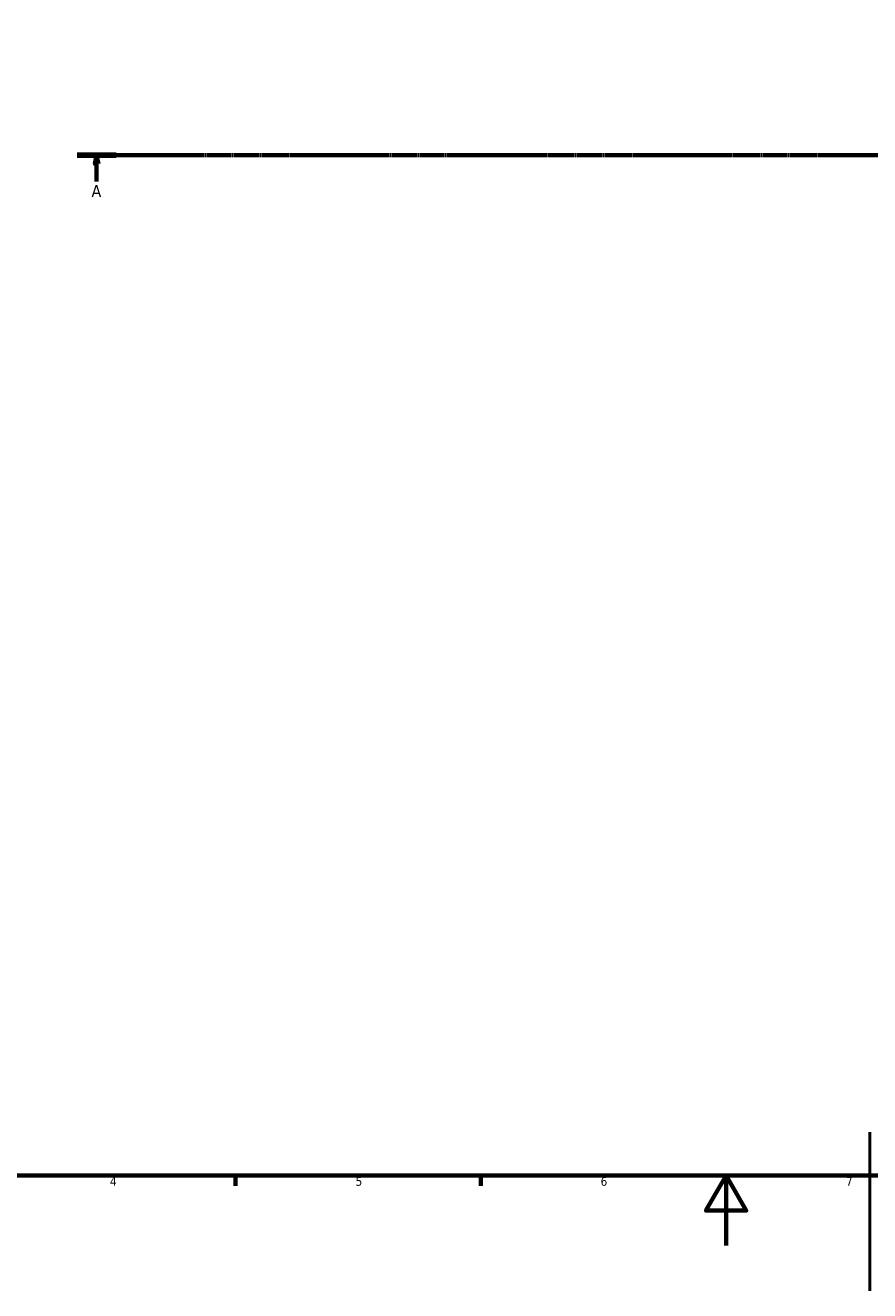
# Model space of a CAD drawing. Header units: millimetres. Extents: x -306 to 1174, y -20 to 735.
# Tile 3 of 8: x 220 to 462, y -13 to 349. Entities that reach past the tile are written whole.
import ezdxf

# ---------------------------------------------------------------- set-up
doc = ezdxf.new("R2010")
doc.units = ezdxf.units.MM
doc.linetypes.add('CHAIN', pattern=[0.7087, 0.4724, -0.0591, 0.1181, -0.0591])
for name, color, linetype, lineweight in [('Border (ISO)', 7, 'Continuous', 70), ('Section Line (ISO)', 7, 'CHAIN', 70), ('Visible (ISO)', 7, 'Continuous', 50)]:
    doc.layers.add(name, color=color, linetype=linetype, lineweight=lineweight)
doc.styles.add('Label Text (ISO)', font='tahoma.ttf')
doc.styles.add('Note Text (ISO)', font='tahoma.ttf')

# ---------------------------------------------------------------- blocks, each defined once
blk = doc.blocks.new('Borders Default Border')
at = {"layer": 'Border (ISO)'}
for p, q in [((280.33, 20), (280.33, 17.1)), ((350.42, 20), (350.42, 17.1))]:
    blk.add_line(p, q, dxfattribs=at)
at = {"layer": 'Border (ISO)', "flags": 128}
for points in [[(20, 20), (20, 574), (821, 574), (821, 20), (20, 20)], [(420.5, 0), (420.5, 20), (414.73, 10), (426.27, 10), (420.5, 20)]]:
    blk.add_lwpolyline(points, dxfattribs=at)
at = {"layer": 'Border (ISO)', "color": 232, "true_color": 0xca0064, "char_height": 2.5, "attachment_point": 7, "style": 'Note Text (ISO)'}
for s, insert in [('4', (244.42, 17.1)), ('5', (314.64, 17.05)), ('6', (384.66, 17.05)), ('7', (454.77, 17.1))]:
    blk.add_mtext(s, dxfattribs=dict(at, insert=insert))
blk = doc.blocks.new('2dTransSection0')
at = {"layer": 'Section Line (ISO)', "linetype": 'CHAIN'}
blk.add_line((235.03, 311.7), (833.03, 311.7), dxfattribs=at)
at = {"layer": 'Section Line (ISO)', "linetype": 'Continuous', "lineweight": 140}
for p, q in [((235.03, 311.7), (246.2, 311.7)), ((821.86, 311.7), (833.03, 311.7))]:
    blk.add_line(p, q, dxfattribs=at)
at = {"layer": 'Section Line (ISO)', "linetype": 'Continuous'}
for p, q in [((240.61, 311.7), (240.11, 309.2)), ((240.61, 309.2), (240.61, 311.7)), ((241.11, 309.2), (240.61, 311.7)), ((827.45, 311.7), (826.95, 309.2)), ((827.45, 309.2), (827.45, 311.7)), ((827.95, 309.2), (827.45, 311.7)), ((240.11, 309.2), (241.11, 309.2)), ((240.61, 304.2), (240.61, 309.2)), ((826.95, 309.2), (827.95, 309.2)), ((827.45, 304.2), (827.45, 309.2))]:
    blk.add_line(p, q, dxfattribs=at)
at = {"layer": 'Section Line (ISO)', "linetype": 'Continuous', "flags": 128}
for points in [[(241.11, 309.2), (240.61, 311.7), (240.11, 309.2), (241.11, 309.2)], [(827.95, 309.2), (827.45, 311.7), (826.95, 309.2), (827.95, 309.2)]]:
    blk.add_lwpolyline(points, dxfattribs=at)
at = {"layer": 'Section Line (ISO)'}
for points in [[(241.11, 309.2), (240.61, 311.7), (240.11, 309.2), (241.11, 309.2)], [(827.95, 309.2), (827.45, 311.7), (826.95, 309.2), (827.95, 309.2)]]:
    blk.add_solid(points, dxfattribs=at)
at = {"layer": 'Section Line (ISO)', "char_height": 3.5, "attachment_point": 7, "style": 'Label Text (ISO)'}
for insert in [(239.13, 299.7), (825.96, 299.7)]:
    blk.add_mtext('A', dxfattribs=dict(at, insert=insert))

msp = doc.modelspace()

# ---------------------------------------------------------------- linework, layer by layer
at = {"layer": 'Visible (ISO)'}
msp.add_line((461.531, 32.416), (461.531, -12.898), dxfattribs=at)

# ---------------------------------------------------------------- block references
msp.add_blockref('Borders Default Border', (0, 0))
at = {"layer": 'Section Line (ISO)'}
msp.add_blockref('2dTransSection0', (0, 0), dxfattribs=at)

doc.saveas('drawing.dxf')
